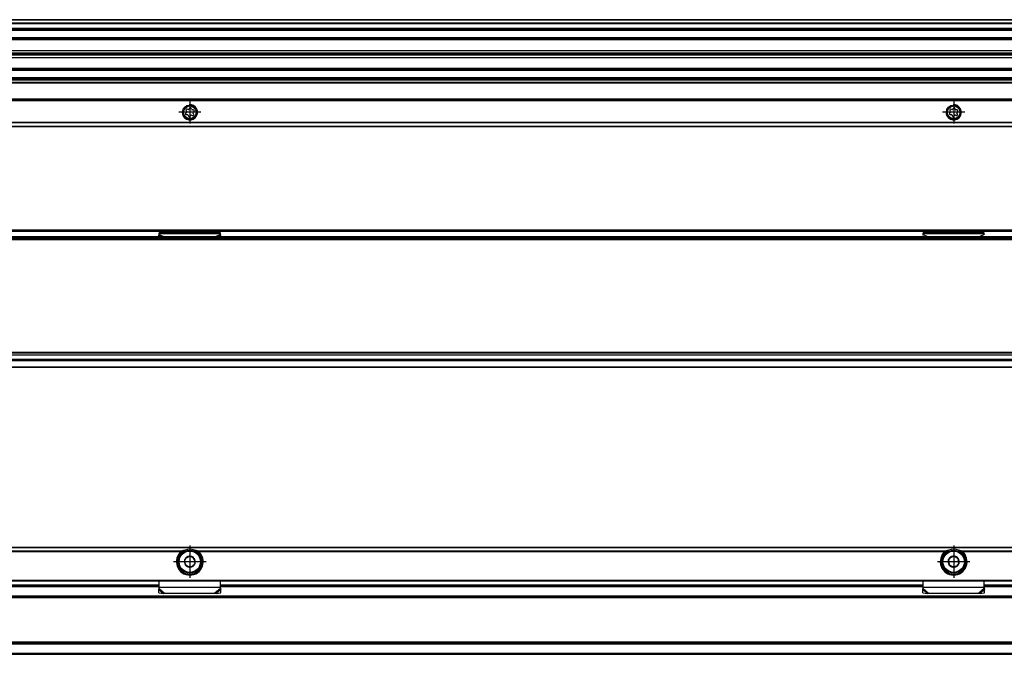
# Model space of a CAD drawing. Header units: millimetres. Extents: x -418 to 2750, y -1084 to 1393.
# Tile 48 of 74: x 2235 to 2493, y -51 to 115. Entities that reach past the tile are written whole.
import ezdxf

# ---------------------------------------------------------------- set-up
doc = ezdxf.new("R2010")
doc.units = ezdxf.units.MM
doc.linetypes.add('DOT_CENTER', pattern=[14, 12, -1, 0, -1])
doc.layers.add('1', color=7, linetype='Continuous')

# ---------------------------------------------------------------- blocks, each defined once
blk = doc.blocks.new('REGLA_SV2-2040__12', base_point=(555.1, 97.35))
at = {"color": 7, "linetype": 'Continuous'}
for p, q in [((2694.1, 115.35), (645.1, 115.35)), ((645.1, 112.81), (2694.1, 112.81)), ((2694.1, 110.38), (645.1, 110.38)), ((645.1, 107.3), (2691.1, 107.3)), ((645.1, 106.64), (2691.1, 106.64)), ((2691.1, 106.35), (645.1, 106.35)), ((2691.1, 106.06), (645.1, 106.06)), ((2691.1, 105.4), (645.1, 105.4)), ((645.1, 102.31), (2694.1, 102.31)), ((2694.1, 99.89), (645.1, 99.89))]:
    blk.add_line(p, q, dxfattribs=at)
at = {"color": 3, "linetype": 'Continuous'}
for p, q in [((2694.1, 115.25), (645.1, 115.25)), ((645.1, 114.53), (2694.1, 114.53)), ((645.1, 114.34), (2694.1, 114.34)), ((645.1, 113.09), (2694.1, 113.09)), ((645.1, 112.61), (2694.1, 112.61)), ((2694.1, 110.58), (645.1, 110.58)), ((645.1, 110.23), (2691.1, 110.23)), ((2691.1, 110.04), (645.1, 110.04)), ((645.1, 102.66), (2691.1, 102.66)), ((645.1, 102.11), (2694.1, 102.11)), ((2694.1, 100.09), (645.1, 100.09)), ((2694.1, 99.61), (645.1, 99.61))]:
    blk.add_line(p, q, dxfattribs=at)
blk = doc.blocks.new('SOPORTE_SV2__13', base_point=(552.1, 87.35))
at = {"color": 7, "linetype": 'Continuous'}
for p, q in [((2682.1, 99.49), (645.1, 99.49)), ((2697.1, 94.35), (552.1, 94.35)), ((2278.71, 91.07), (2278.53, 90.88)), ((2278.62, 91.57), (2278.75, 91.35)), ((2278.7, 90.49), (2278.96, 90.48)), ((2279.14, 91.85), (2278.88, 91.91)), ((2279.18, 90.32), (2279.25, 90.06)), ((2279.52, 92.18), (2279.39, 91.96)), ((2279.68, 90.01), (2279.81, 90.24)), ((2280.02, 91.88), (2279.95, 92.13)), ((2280.07, 90.34), (2280.32, 90.28)), ((2280.5, 91.71), (2280.24, 91.71)), ((2280.58, 90.62), (2280.45, 90.85)), ((2280.49, 91.13), (2280.67, 91.31)), ((2478.71, 91.07), (2478.53, 90.88)), ((2478.62, 91.57), (2478.75, 91.35)), ((2478.7, 90.49), (2478.96, 90.48)), ((2479.14, 91.85), (2478.88, 91.91)), ((2479.18, 90.32), (2479.25, 90.06)), ((2479.52, 92.18), (2479.39, 91.96)), ((2479.68, 90.01), (2479.81, 90.24)), ((2480.02, 91.88), (2479.95, 92.13)), ((2480.07, 90.34), (2480.32, 90.28)), ((2480.5, 91.71), (2480.24, 91.71)), ((2480.58, 90.62), (2480.45, 90.85)), ((2480.49, 91.13), (2480.67, 91.31)), ((2697.1, 87.35), (552.1, 87.35))]:
    blk.add_line(p, q, dxfattribs=at)
at = {"color": 3, "linetype": 'Continuous'}
for p, q in [((2682.1, 99.47), (645.1, 99.47)), ((2682.1, 98.88), (645.1, 98.88)), ((2682.1, 98.7), (645.1, 98.7)), ((2697.1, 94.55), (552.1, 94.55)), ((552.1, 94.15), (2697.1, 94.15)), ((2697.1, 88.43), (552.1, 88.43)), ((2697.1, 88.29), (2224.6, 88.3)), ((552.1, 87.41), (2697.1, 87.41))]:
    blk.add_line(p, q, dxfattribs=at)
at = {"color": 7, "linetype": 'Continuous'}
for centre, radius in [((2279.6, 91.1), 1.9), ((2479.6, 91.1), 1.9), ((2279.6, 91.1), 1.65), ((2479.6, 91.1), 1.65)]:
    blk.add_circle(centre, radius, dxfattribs=at)
for centre, start, end in [((2278.7, 90.72), 136.1284, 269.4344), ((2278.82, 91.69), 76.5421, 209.4344), ((2278.55, 91.23), 316.1284, 29.4344), ((2278.96, 90.25), 16.1294, 89.4344), ((2279.19, 92.08), 256.5421, 329.8481), ((2279.72, 92.07), 16.1284, 149.8481), ((2280.01, 90.12), 76.1284, 149.4344), ((2280.24, 91.94), 196.1284, 269.4344), ((2280.38, 90.51), 256.1284, 29.4344), ((2280.65, 90.96), 136.1284, 209.4344), ((2280.5, 91.48), 316.1284, 89.4344), ((2478.7, 90.72), 136.1284, 269.4344), ((2478.82, 91.69), 76.5421, 209.4344), ((2478.55, 91.23), 316.1284, 29.4344), ((2478.96, 90.25), 16.1294, 89.4344), ((2479.19, 92.08), 256.5421, 329.8481), ((2479.72, 92.07), 16.1284, 149.8481), ((2480.01, 90.12), 76.1284, 149.4344), ((2480.24, 91.94), 196.1284, 269.4344), ((2480.38, 90.51), 256.1284, 29.4344), ((2480.65, 90.96), 136.1284, 209.4344), ((2480.5, 91.48), 316.1284, 89.4344), ((2279.48, 90.13), 196.1294, 329.4344), ((2479.48, 90.13), 196.1294, 329.4344)]:
    blk.add_arc(centre, 0.233, start, end, dxfattribs=at)
at = {"layer": '1', "color": 2, "linetype": 'DOT_CENTER'}
for p, q in [((2279.6, 94), (2279.6, 88.2)), ((2479.6, 94), (2479.6, 88.2)), ((2282.5, 91.1), (2276.7, 91.1)), ((2482.5, 91.1), (2476.7, 91.1))]:
    blk.add_line(p, q, dxfattribs=at)
at = {"layer": '1', "color": 30, "linetype": 'Continuous'}
for centre in [(2279.6, 91.1), (2479.6, 91.1)]:
    blk.add_arc(centre, 2, 175, 95, dxfattribs=at)
blk = doc.blocks.new('REGLA_SV2-2040mm__14', base_point=(552.1, 87.35))
for name, p in [('REGLA_SV2-2040__12', (555.1, 97.35)), ('SOPORTE_SV2__13', (552.1, 87.35))]:
    blk.add_blockref(name, p)
blk = doc.blocks.new('Bottom4', base_point=(639.6, 101.35))
blk.add_blockref('REGLA_SV2-2040mm__14', (552.1, 87.35))
blk = doc.blocks.new('SOPORTE_SV2__28', base_point=(552.1, 24.25))
at = {"color": 7, "linetype": 'Continuous'}
for p, q in [((553.4, 60.35), (2695.8, 60.35)), ((553.53, 59.99), (2695.67, 59.99)), ((2271.6, 59.3), (2271.6, 59.52)), ((2287.6, 59.52), (2271.6, 59.52)), ((2271.6, 59.13), (2271.6, 59.3)), ((2287.6, 59.3), (2287.6, 59.52)), ((2287.6, 59.13), (2287.6, 59.3)), ((2487.6, 59.52), (2471.6, 59.52)), ((2471.6, 59.3), (2471.6, 59.52)), ((2471.6, 59.13), (2471.6, 59.3)), ((2487.6, 59.3), (2487.6, 59.52)), ((2487.6, 59.13), (2487.6, 59.3)), ((2271.49, 58.92), (2271.6, 59.13)), ((2271.5, 58.45), (2271.49, 58.92)), ((2287.71, 58.92), (2287.6, 59.13)), ((2287.7, 58.45), (2287.71, 58.92)), ((2471.49, 58.92), (2471.6, 59.13)), ((2471.6, 58.62), (2471.6, 58.45)), ((2487.71, 58.92), (2487.6, 59.13)), ((2682.1, 26.25), (634.37, 26.25)), ((2697.1, 24.25), (645.1, 24.25))]:
    blk.add_line(p, q, dxfattribs=at)
at = {"color": 3, "linetype": 'Continuous'}
for p, q in [((2287.6, 59.3), (2271.6, 59.3)), ((2487.6, 59.3), (2471.6, 59.3)), ((2271.49, 58.92), (2272.4, 58.45)), ((2271.6, 59.13), (2272.91, 58.45)), ((2276.4, 58.25), (2276.35, 58.25)), ((2282.85, 58.25), (2282.8, 58.25)), ((2287.6, 59.13), (2286.29, 58.45)), ((2287.71, 58.92), (2286.8, 58.45)), ((2471.6, 59.13), (2472.91, 58.45)), ((2476.4, 58.25), (2476.35, 58.25)), ((2482.85, 58.25), (2482.8, 58.25)), ((2487.6, 59.13), (2486.29, 58.45)), ((2697.1, 26.05), (634.17, 26.05)), ((645.1, 24.45), (2697.1, 24.45))]:
    blk.add_line(p, q, dxfattribs=at)
blk = doc.blocks.new('REGLA_SV2-2040__29', base_point=(552.1, 26.25))
at = {"color": 7, "linetype": 'Continuous'}
for p, q in [((555.1, 57.95), (2694.1, 57.95)), ((2683.64, 58.45), (565.56, 58.45)), ((555.1, 27.54), (2694.1, 27.54)), ((2682.1, 26.25), (634.37, 26.25))]:
    blk.add_line(p, q, dxfattribs=at)
at = {"color": 3, "linetype": 'Continuous'}
for p, q in [((555.1, 57.76), (2694.1, 57.76)), ((2276.35, 58.25), (2082.85, 58.25)), ((2276.4, 58.25), (2276.35, 58.25)), ((2282.8, 58.25), (2276.4, 58.25)), ((2282.85, 58.25), (2282.8, 58.25)), ((2476.35, 58.25), (2282.85, 58.25)), ((2476.4, 58.25), (2476.35, 58.25)), ((2482.8, 58.25), (2476.4, 58.25)), ((2482.85, 58.25), (2482.8, 58.25)), ((2631.35, 58.25), (2482.85, 58.25)), ((2694.1, 28.15), (555.1, 28.15)), ((2694.1, 27.98), (555.1, 27.98)), ((555.1, 27.56), (2694.1, 27.56)), ((555.1, 26.45), (2694.1, 26.45))]:
    blk.add_line(p, q, dxfattribs=at)
blk = doc.blocks.new('REGLA_SV2-2040mm__30', base_point=(552.1, 4.15))
for name, p in [('SOPORTE_SV2__28', (552.1, 24.25)), ('REGLA_SV2-2040__29', (552.1, 26.25))]:
    blk.add_blockref(name, p)
blk = doc.blocks.new('Front6', base_point=(639.6, 32.25))
blk.add_blockref('REGLA_SV2-2040mm__30', (552.1, 4.15))
blk = doc.blocks.new('REGLA_SV2-2040__53', base_point=(552.1, -50.85))
at = {"color": 7, "linetype": 'Continuous'}
for p, q in [((2087.6, -32.85), (2271.6, -32.85)), ((2287.6, -32.85), (2471.6, -32.85)), ((2487.6, -32.85), (2626.6, -32.85)), ((2683.93, -35.85), (565.27, -35.85)), ((2683.93, -47.85), (565.27, -47.85)), ((645.1, -50.85), (2694.1, -50.85))]:
    blk.add_line(p, q, dxfattribs=at)
at = {"color": 3, "linetype": 'Continuous'}
for p, q in [((2087.6, -33.12), (2271.6, -33.12)), ((2287.6, -33.12), (2471.6, -33.12)), ((2487.6, -33.12), (2626.6, -33.12)), ((2694.1, -35.58), (555.1, -35.58)), ((2683.64, -36.05), (565.56, -36.05)), ((555.1, -48.12), (2694.1, -48.12)), ((2683.64, -47.65), (565.56, -47.65)), ((555.1, -50.58), (2694.1, -50.58))]:
    blk.add_line(p, q, dxfattribs=at)
blk = doc.blocks.new('SOPORTE_SV2__54', base_point=(552.1, -34.91))
at = {"color": 7, "linetype": 'Continuous'}
for p, q in [((552.1, -22.85), (2697.1, -22.85)), ((2277.61, -24.35), (2277.25, -24.35)), ((2281.95, -24.35), (2281.59, -24.35)), ((2477.61, -24.35), (2477.25, -24.35)), ((2481.95, -24.35), (2481.59, -24.35)), ((553.6, -31.6), (2695.6, -31.6)), ((2087.6, -32.85), (2271.6, -32.85)), ((2271.6, -33.34), (2271.6, -31.6)), ((2271.6, -33.63), (2271.6, -33.34)), ((2287.6, -33.34), (2287.6, -31.6)), ((2287.6, -32.85), (2471.6, -32.85)), ((2287.6, -33.63), (2287.6, -33.34)), ((2471.6, -33.34), (2471.6, -31.6)), ((2471.6, -33.63), (2471.6, -33.34)), ((2487.6, -33.34), (2487.6, -31.6)), ((2487.6, -32.85), (2626.6, -32.85)), ((2487.6, -33.63), (2487.6, -33.34)), ((2271.49, -33.89), (2271.54, -33.72)), ((2271.51, -34.78), (2271.49, -33.89)), ((2271.51, -34.78), (2272.68, -34.91)), ((2272.68, -34.91), (2273.01, -34.84)), ((2273.01, -34.84), (2286.19, -34.84)), ((2286.19, -34.84), (2286.52, -34.91)), ((2286.52, -34.91), (2287.69, -34.78)), ((2287.66, -33.72), (2287.71, -33.89)), ((2287.69, -34.78), (2287.71, -33.89)), ((2471.49, -33.89), (2471.54, -33.72)), ((2471.51, -34.78), (2471.49, -33.89)), ((2471.51, -34.78), (2472.68, -34.91)), ((2472.68, -34.91), (2473.01, -34.84)), ((2473.01, -34.84), (2486.19, -34.84)), ((2486.19, -34.84), (2486.52, -34.91)), ((2486.52, -34.91), (2487.69, -34.78)), ((2487.66, -33.72), (2487.71, -33.89)), ((2487.69, -34.78), (2487.71, -33.89))]:
    blk.add_line(p, q, dxfattribs=at)
at = {"color": 3, "linetype": 'Continuous'}
for p, q in [((2697.1, -22.91), (552.1, -22.91)), ((2081.59, -23.79), (2277.61, -23.79)), ((2081.87, -23.93), (2277.33, -23.93)), ((2281.59, -23.79), (2477.61, -23.79)), ((2281.87, -23.93), (2477.33, -23.93)), ((2481.59, -23.79), (2632.61, -23.79)), ((2481.87, -23.93), (2632.33, -23.93)), ((2279.24, -29.83), (2279.96, -29.83)), ((2479.24, -29.83), (2479.96, -29.83)), ((553.41, -31.4), (2695.8, -31.4)), ((2087.6, -32.65), (2271.6, -32.65)), ((2287.6, -33.34), (2271.6, -33.34)), ((2287.6, -32.65), (2471.6, -32.65)), ((2487.6, -33.34), (2471.6, -33.34)), ((2487.6, -32.65), (2626.6, -32.65)), ((2271.49, -33.89), (2272.68, -34.91)), ((2271.6, -33.63), (2273.01, -34.84)), ((2287.6, -33.63), (2286.19, -34.84)), ((2287.71, -33.89), (2286.52, -34.91)), ((2471.49, -33.89), (2472.68, -34.91)), ((2471.6, -33.63), (2473.01, -34.84)), ((2487.6, -33.63), (2486.19, -34.84)), ((2487.71, -33.89), (2486.52, -34.91))]:
    blk.add_line(p, q, dxfattribs=at)
at = {"color": 7, "linetype": 'Continuous'}
for centre, radius in [((2279.6, -26.6), 3), ((2479.6, -26.6), 3), ((2279.6, -26.6), 0.05), ((2479.6, -26.6), 0.05)]:
    blk.add_circle(centre, radius, dxfattribs=at)
at = {"color": 3, "linetype": 'Continuous'}
for centre in [(2279.6, -26.6), (2479.6, -26.6)]:
    blk.add_circle(centre, 2.8, dxfattribs=at)
at = {"color": 7, "linetype": 'Continuous'}
for centre, radius, start, end in [((2279.6, -26.6), 3.5, 130.3552, 49.6448), ((2279.6, -26.6), 3.25, 112.6199, 67.3801), ((2279.71, -30.36), 6.9, 101.3553, 107.6968), ((2279.61, -26.59), 1.45, 97.898, 157.4482), ((2279.6, -26.6), 3.25, 67.3801, 112.6199), ((2279.6, -26.6), 1.3, 111.2763, 143.161), ((2279.6, -26.6), 1.45, 97.2186, 97.6689), ((2279.59, -26.59), 1.45, 36.9912, 96.9917), ((2279.6, -26.6), 1.3, 51.2763, 83.161), ((2279.6, -26.6), 1.3, 23.161, 51.2763), ((2279.6, -26.6), 1.44, 337.2186, 37.2186), ((2279.49, -30.36), 6.9, 72.3032, 78.6447), ((2479.6, -26.6), 3.5, 130.3552, 49.6448), ((2479.6, -26.6), 3.25, 112.6199, 67.3801), ((2479.71, -30.36), 6.9, 101.3553, 107.6968), ((2479.61, -26.59), 1.45, 97.898, 157.4482), ((2479.6, -26.6), 3.25, 67.3801, 112.6199), ((2479.6, -26.6), 1.3, 111.2763, 143.161), ((2478.85, -26.5), 1.45, 66.958, 67.4792), ((2479.61, -26.6), 1.45, 37.4456, 97.4461), ((2479.6, -26.6), 1.3, 51.2763, 83.161), ((2479.6, -26.6), 1.45, 337.2186, 37.2186), ((2479.49, -30.36), 6.9, 72.3032, 78.6447), ((2279.6, -26.6), 1.44, 157.2186, 217.2186), ((2279.6, -26.6), 1.3, 171.2763, 203.161), ((2279.6, -26.6), 1.44, 217.2186, 277.2186), ((2279.6, -26.6), 1.3, 231.2763, 263.161), ((2279.6, -26.6), 1.44, 277.2186, 337.2186), ((2279.6, -26.6), 1.3, 291.2763, 323.161), ((2279.6, -26.6), 1.3, 351.2763, 23.161), ((2479.6, -26.6), 1.45, 156.9912, 216.9917), ((2479.6, -26.6), 1.3, 171.2763, 203.161), ((2479.6, -26.6), 1.45, 217.2186, 277.2186), ((2479.6, -26.6), 1.3, 231.2763, 263.161), ((2479.6, -26.6), 1.45, 277.2186, 337.2186), ((2479.6, -26.6), 1.3, 291.2763, 323.161), ((2479.6, -26.6), 1.3, 351.2763, 23.161), ((2270.1, -33.29), 1.51, 343.56, 358.2332), ((2270.1, -33.29), 1.51, 358.2332, 359.1311), ((2289.1, -33.29), 1.51, 180.8689, 181.7675), ((2289.1, -33.29), 1.51, 181.7675, 196.44), ((2470.1, -33.29), 1.51, 343.56, 358.2332), ((2470.1, -33.29), 1.51, 358.2332, 359.1311), ((2489.1, -33.29), 1.51, 180.8689, 181.7675), ((2489.1, -33.29), 1.51, 181.7675, 196.44)]:
    blk.add_arc(centre, radius, start, end, dxfattribs=at)
for points, knots in [([(2277.61, -23.79), (2277.58, -23.8), (2277.53, -23.82), (2277.46, -23.85), (2277.39, -23.89), (2277.35, -23.92), (2277.33, -23.93)], [0, 0, 0, 0, 0.0898239, 0.1547798, 0.2529641, 0.3132526, 0.3132526, 0.3132526, 0.3132526]), ([(2279.13, -25.39), (2279.15, -25.37), (2279.2, -25.33), (2279.28, -25.27), (2279.35, -25.22), (2279.4, -25.18), (2279.42, -25.16)], [0, 0, 0, 0, 0.0971368, 0.1856625, 0.279948, 0.3680744, 0.3680744, 0.3680744, 0.3680744]), ([(2279.42, -25.16), (2279.45, -25.17), (2279.5, -25.2), (2279.59, -25.24), (2279.67, -25.27), (2279.73, -25.3), (2279.75, -25.31)], [0, 0, 0, 0, 0.0916632, 0.1824064, 0.2855528, 0.368069, 0.368069, 0.368069, 0.368069]), ([(2280.41, -25.58), (2280.44, -25.59), (2280.49, -25.61), (2280.54, -25.64), (2280.58, -25.65), (2280.62, -25.67), (2280.67, -25.69), (2280.72, -25.71), (2280.75, -25.72)], [0, 0, 0, 0, 0.0876399, 0.1529665, 0.1856002, 0.210193, 0.2745672, 0.3646164, 0.3646164, 0.3646164, 0.3646164]), ([(2280.75, -25.72), (2280.75, -25.75), (2280.76, -25.81), (2280.77, -25.9), (2280.78, -25.99), (2280.79, -26.06), (2280.8, -26.09)], [0, 0, 0, 0, 0.0886941, 0.1790895, 0.2709899, 0.3646164, 0.3646164, 0.3646164, 0.3646164]), ([(2281.87, -23.93), (2281.85, -23.92), (2281.8, -23.88), (2281.74, -23.85), (2281.67, -23.82), (2281.62, -23.8), (2281.59, -23.79)], [0, 0, 0, 0, 0.0733847, 0.1584419, 0.2234097, 0.3132558, 0.3132558, 0.3132558, 0.3132558]), ([(2477.61, -23.79), (2477.59, -23.8), (2477.54, -23.81), (2477.46, -23.85), (2477.39, -23.89), (2477.35, -23.92), (2477.33, -23.93)], [0, 0, 0, 0, 0.0689839, 0.1547784, 0.2529627, 0.3132512, 0.3132512, 0.3132512, 0.3132512]), ([(2479.13, -25.39), (2479.15, -25.37), (2479.2, -25.33), (2479.28, -25.27), (2479.35, -25.22), (2479.4, -25.18), (2479.42, -25.17)], [0, 0, 0, 0, 0.0999248, 0.1856625, 0.2796321, 0.3646164, 0.3646164, 0.3646164, 0.3646164]), ([(2479.42, -25.17), (2479.45, -25.18), (2479.51, -25.2), (2479.59, -25.24), (2479.67, -25.27), (2479.73, -25.3), (2479.75, -25.31)], [0, 0, 0, 0, 0.1098146, 0.1789539, 0.2817117, 0.3646164, 0.3646164, 0.3646164, 0.3646164]), ([(2480.41, -25.58), (2480.44, -25.6), (2480.5, -25.62), (2480.58, -25.65), (2480.67, -25.69), (2480.72, -25.71), (2480.75, -25.72)], [0, 0, 0, 0, 0.0936638, 0.1856002, 0.2708931, 0.3680613, 0.3680613, 0.3680613, 0.3680613]), ([(2480.75, -25.72), (2480.76, -25.75), (2480.76, -25.81), (2480.77, -25.9), (2480.78, -25.99), (2480.79, -26.06), (2480.8, -26.09)], [0, 0, 0, 0, 0.0917297, 0.1825419, 0.2744424, 0.3680689, 0.3680689, 0.3680689, 0.3680689]), ([(2481.87, -23.93), (2481.85, -23.92), (2481.81, -23.89), (2481.74, -23.85), (2481.66, -23.81), (2481.61, -23.8), (2481.59, -23.79)], [0, 0, 0, 0, 0.0602797, 0.1584387, 0.2442549, 0.3132512, 0.3132512, 0.3132512, 0.3132512]), ([(2278.27, -26.04), (2278.29, -26.02), (2278.34, -25.98), (2278.41, -25.93), (2278.48, -25.88), (2278.53, -25.84), (2278.56, -25.82)], [0, 0, 0, 0, 0.0870543, 0.1790162, 0.2560983, 0.3646164, 0.3646164, 0.3646164, 0.3646164]), ([(2278.32, -26.4), (2278.31, -26.37), (2278.3, -26.31), (2278.29, -26.22), (2278.28, -26.13), (2278.27, -26.07), (2278.27, -26.04)], [0, 0, 0, 0, 0.0936956, 0.1856625, 0.2759889, 0.3646164, 0.3646164, 0.3646164, 0.3646164]), ([(2278.45, -27.47), (2278.45, -27.44), (2278.44, -27.38), (2278.43, -27.29), (2278.42, -27.2), (2278.41, -27.14), (2278.4, -27.11)], [0, 0, 0, 0, 0.0886581, 0.1790162, 0.2709526, 0.3646164, 0.3646164, 0.3646164, 0.3646164]), ([(2278.79, -27.61), (2278.76, -27.6), (2278.7, -27.58), (2278.61, -27.54), (2278.53, -27.5), (2278.47, -27.48), (2278.45, -27.47)], [0, 0, 0, 0, 0.0936638, 0.1856002, 0.285403, 0.3646164, 0.3646164, 0.3646164, 0.3646164]), ([(2279.78, -28.03), (2279.75, -28.02), (2279.7, -27.99), (2279.61, -27.96), (2279.53, -27.92), (2279.47, -27.9), (2279.45, -27.89)], [0, 0, 0, 0, 0.0886275, 0.1789539, 0.2756687, 0.3646164, 0.3646164, 0.3646164, 0.3646164]), ([(2280.07, -27.81), (2280.05, -27.83), (2280, -27.87), (2279.92, -27.92), (2279.85, -27.98), (2279.8, -28.01), (2279.78, -28.03)], [0, 0, 0, 0, 0.0936265, 0.1855269, 0.2758859, 0.3646164, 0.3646164, 0.3646164, 0.3646164]), ([(2280.93, -27.16), (2280.91, -27.17), (2280.87, -27.21), (2280.79, -27.26), (2280.71, -27.32), (2280.67, -27.36), (2280.64, -27.38)], [0, 0, 0, 0, 0.0686111, 0.1786957, 0.2707893, 0.3646164, 0.3646164, 0.3646164, 0.3646164]), ([(2280.88, -26.79), (2280.89, -26.83), (2280.9, -26.89), (2280.91, -26.98), (2280.92, -27.07), (2280.93, -27.13), (2280.93, -27.16)], [0, 0, 0, 0, 0.0938272, 0.1859207, 0.2761155, 0.3646164, 0.3646164, 0.3646164, 0.3646164]), ([(2478.27, -26.04), (2478.29, -26.02), (2478.34, -25.99), (2478.41, -25.93), (2478.49, -25.87), (2478.53, -25.84), (2478.56, -25.82)], [0, 0, 0, 0, 0.084903, 0.1790162, 0.2703456, 0.3646164, 0.3646164, 0.3646164, 0.3646164]), ([(2478.32, -26.4), (2478.31, -26.37), (2478.3, -26.31), (2478.29, -26.22), (2478.28, -26.13), (2478.27, -26.07), (2478.27, -26.04)], [0, 0, 0, 0, 0.0936956, 0.1856625, 0.2759889, 0.3646164, 0.3646164, 0.3646164, 0.3646164]), ([(2478.45, -27.47), (2478.44, -27.44), (2478.44, -27.38), (2478.43, -27.29), (2478.42, -27.2), (2478.41, -27.14), (2478.4, -27.11)], [0, 0, 0, 0, 0.0916938, 0.1824687, 0.2744051, 0.3680689, 0.3680689, 0.3680689, 0.3680689]), ([(2478.79, -27.61), (2478.76, -27.6), (2478.7, -27.58), (2478.61, -27.54), (2478.53, -27.5), (2478.47, -27.48), (2478.45, -27.47)], [0, 0, 0, 0, 0.0936638, 0.1856002, 0.2855669, 0.368084, 0.368084, 0.368084, 0.368084]), ([(2479.78, -28.04), (2479.75, -28.02), (2479.7, -28), (2479.62, -27.96), (2479.54, -27.93), (2479.48, -27.9), (2479.45, -27.89)], [0, 0, 0, 0, 0.0916632, 0.1824064, 0.2588737, 0.368069, 0.368069, 0.368069, 0.368069]), ([(2480.07, -27.81), (2480.05, -27.83), (2480, -27.87), (2479.92, -27.92), (2479.85, -27.98), (2479.8, -28.02), (2479.78, -28.04)], [0, 0, 0, 0, 0.0936265, 0.1855269, 0.2898475, 0.3680922, 0.3680922, 0.3680922, 0.3680922]), ([(2480.94, -27.16), (2480.92, -27.17), (2480.86, -27.21), (2480.79, -27.26), (2480.71, -27.32), (2480.66, -27.36), (2480.64, -27.38)], [0, 0, 0, 0, 0.0775139, 0.182173, 0.2759944, 0.3680937, 0.3680937, 0.3680937, 0.3680937]), ([(2480.88, -26.79), (2480.89, -26.83), (2480.9, -26.89), (2480.91, -26.98), (2480.92, -27.07), (2480.93, -27.13), (2480.94, -27.16)], [0, 0, 0, 0, 0.0938272, 0.1859207, 0.2765324, 0.3680692, 0.3680692, 0.3680692, 0.3680692]), ([(2271.49, -33.89), (2271.5, -33.87), (2271.52, -33.83), (2271.55, -33.76), (2271.57, -33.7), (2271.59, -33.65), (2271.6, -33.63)], [0, 0, 0, 0, 0.0660342, 0.1356749, 0.2077706, 0.2833141, 0.2833141, 0.2833141, 0.2833141]), ([(2287.71, -33.89), (2287.7, -33.87), (2287.68, -33.83), (2287.65, -33.76), (2287.63, -33.7), (2287.61, -33.65), (2287.6, -33.63)], [0, 0, 0, 0, 0.0660342, 0.1356749, 0.2077706, 0.2833141, 0.2833141, 0.2833141, 0.2833141]), ([(2471.49, -33.89), (2471.5, -33.87), (2471.52, -33.83), (2471.55, -33.76), (2471.57, -33.7), (2471.59, -33.65), (2471.6, -33.63)], [0, 0, 0, 0, 0.0660342, 0.1356749, 0.2077706, 0.2833141, 0.2833141, 0.2833141, 0.2833141]), ([(2487.71, -33.89), (2487.7, -33.87), (2487.68, -33.83), (2487.65, -33.76), (2487.63, -33.7), (2487.61, -33.65), (2487.6, -33.63)], [0, 0, 0, 0, 0.0660342, 0.1356749, 0.2077706, 0.2833141, 0.2833141, 0.2833141, 0.2833141])]:
    blk.add_open_spline(points, degree=3, knots=knots, dxfattribs=at)
at = {"layer": '1', "color": 2, "linetype": 'DOT_CENTER'}
for p, q in [((2279.6, -22.35), (2279.6, -30.85)), ((2479.6, -22.35), (2479.6, -30.85)), ((2283.85, -26.6), (2275.35, -26.6)), ((2483.85, -26.6), (2475.35, -26.6))]:
    blk.add_line(p, q, dxfattribs=at)
blk = doc.blocks.new('REGLA_SV2-2040mm__55', base_point=(552.1, -50.85))
for name, p in [('SOPORTE_SV2__54', (552.1, -34.91)), ('REGLA_SV2-2040__53', (552.1, -50.85))]:
    blk.add_blockref(name, p)
blk = doc.blocks.new('Top4', base_point=(639.6, -36.85))
blk.add_blockref('REGLA_SV2-2040mm__55', (552.1, -50.85))

msp = doc.modelspace()

# ---------------------------------------------------------------- block references
for name, p in [('Bottom4', (639.6, 101.35)), ('Front6', (639.6, 32.25)), ('Top4', (639.6, -36.85))]:
    msp.add_blockref(name, p)

doc.saveas('drawing.dxf')
